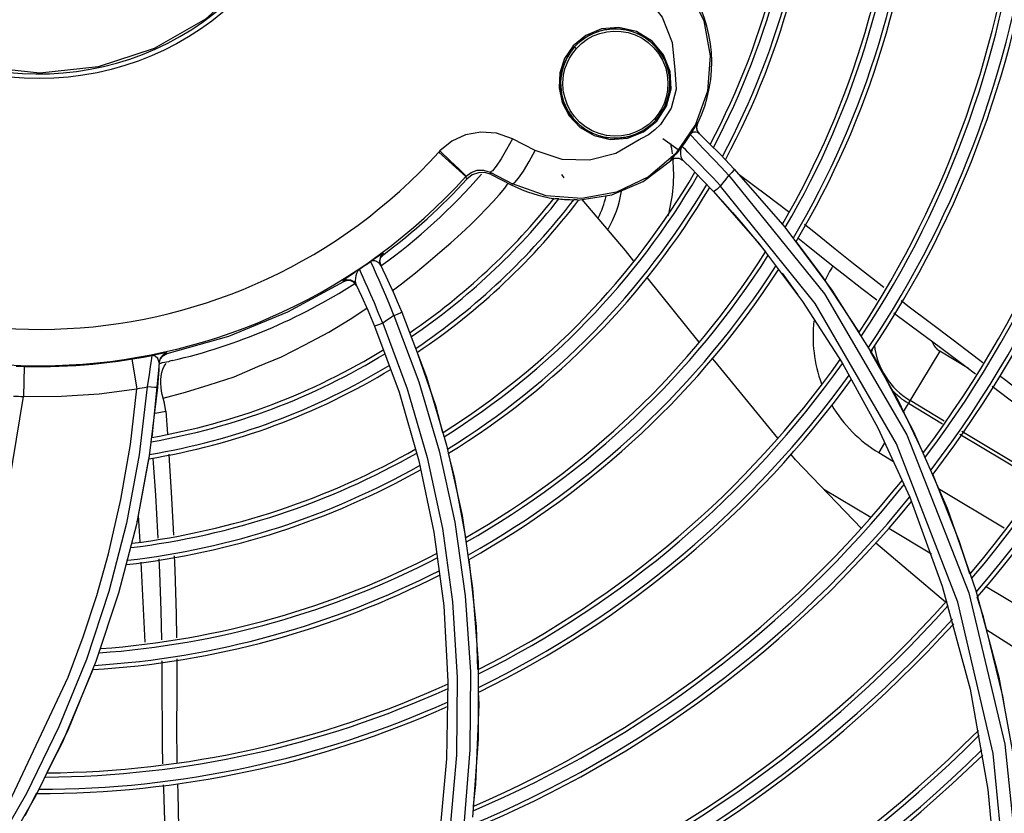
# Model space of a CAD drawing. Extents: x 40.7 to 137.4, y -250.8 to -221.5.
# Tile 18 of 256: x 56.5309 to 56.649, y -238.6121 to -238.5169. Entities that reach past the tile are written whole.
import ezdxf

# ---------------------------------------------------------------- set-up
doc = ezdxf.new("R2010")
doc.units = 0
doc.header["$MEASUREMENT"] = 0
doc.layers.get('0').update_dxf_attribs({"linetype": 'CONTINUOUS'})

msp = doc.modelspace()

# ---------------------------------------------------------------- linework, layer by layer
at = {"color": 155}
for p, q in [((56.60905045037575, -238.52752533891), (56.60778571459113, -238.5294791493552)), ((56.60688388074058, -238.5292923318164), (56.60720740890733, -238.5289578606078)), ((56.61198352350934, -238.5295027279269), (56.609575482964, -238.5330027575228)), ((56.61212245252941, -238.529795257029), (56.61223328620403, -238.5293523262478)), ((56.61220168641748, -238.5302461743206), (56.61212245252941, -238.529795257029)), ((56.6122342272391, -238.5293504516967), (56.6121815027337, -238.5293010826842)), ((56.59002221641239, -238.5312115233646), (56.58932821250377, -238.5325039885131)), ((56.59273358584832, -238.5325996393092), (56.59002221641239, -238.5312115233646)), ((56.60805353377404, -238.531190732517), (56.60987612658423, -238.5324807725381)), ((56.61151865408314, -238.5308940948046), (56.61240320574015, -238.5318371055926)), ((56.61245865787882, -238.5306265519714), (56.61220168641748, -238.5302461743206)), ((56.61240708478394, -238.5305769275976), (56.61353934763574, -238.5316797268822)), ((56.61240320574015, -238.5318371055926), (56.6129013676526, -238.5323623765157)), ((56.61353934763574, -238.5316797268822), (56.61496460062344, -238.5331106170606)), ((56.58442891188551, -238.5357475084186), (56.58119287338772, -238.5328154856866)), ((56.58932821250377, -238.5325039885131), (56.58867636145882, -238.5336137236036)), ((56.59201241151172, -238.5339374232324), (56.59273358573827, -238.5325996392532)), ((56.60947038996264, -238.5335708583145), (56.60898205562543, -238.5338485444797)), ((56.61002983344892, -238.5335702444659), (56.60947038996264, -238.5335708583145)), ((56.60997764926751, -238.5335252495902), (56.61047444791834, -238.5338035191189)), ((56.6105190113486, -238.5338470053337), (56.61002983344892, -238.5335702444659)), ((56.61194327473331, -238.533699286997), (56.61105590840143, -238.5327978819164)), ((56.61496460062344, -238.5331106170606), (56.61662219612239, -238.534837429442)), ((56.59132884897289, -238.5350867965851), (56.59201241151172, -238.5339374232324)), ((56.60898205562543, -238.5338485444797), (56.6089383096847, -238.5338057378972)), ((56.61504589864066, -238.5346203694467), (56.61595933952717, -238.5356003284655)), ((56.61581287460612, -238.5339856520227), (56.61555740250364, -238.5337226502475)), ((56.58442891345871, -238.5357475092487), (56.58447581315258, -238.5356971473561)), ((56.5845681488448, -238.536035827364), (56.58442891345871, -238.5357475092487)), ((56.58735423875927, -238.5352291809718), (56.59004402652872, -238.5366062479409)), ((56.58748246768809, -238.5355031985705), (56.58735423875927, -238.5352291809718)), ((56.58748246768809, -238.5355031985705), (56.58996241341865, -238.5367664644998)), ((56.59074835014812, -238.5359458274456), (56.59132884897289, -238.5350867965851)), ((56.59591469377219, -238.5354808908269), (56.59616772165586, -238.5358884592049)), ((56.61662213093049, -238.5348374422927), (56.62269170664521, -238.5418056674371)), ((56.58911362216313, -238.5371405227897), (56.58952824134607, -238.5365453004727)), ((56.58996241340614, -238.5367664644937), (56.59004402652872, -238.5366062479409)), ((56.61273808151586, -238.5360735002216), (56.61412359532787, -238.5375269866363)), ((56.62632235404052, -238.5509642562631), (56.61496762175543, -238.5368874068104)), ((56.61412359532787, -238.5375269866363), (56.61964231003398, -238.5438591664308)), ((56.62269170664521, -238.5418056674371), (56.6283196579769, -238.5493631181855)), ((56.61909436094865, -238.5431882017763), (56.62036736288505, -238.5447688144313)), ((56.62423679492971, -238.5431071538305), (56.62523221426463, -238.5438860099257)), ((56.62523221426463, -238.5438860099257), (56.62829655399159, -238.54632379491)), ((56.57402936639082, -238.5452543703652), (56.57343021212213, -238.54564939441)), ((56.57426202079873, -238.5454550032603), (56.57458625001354, -238.5450713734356)), ((56.57458625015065, -238.5450713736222), (56.57452991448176, -238.5449554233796)), ((56.57414241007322, -238.5459413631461), (56.57426202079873, -238.5454550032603)), ((56.57425180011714, -238.5464320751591), (56.57414241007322, -238.5459413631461)), ((56.57419579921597, -238.5463162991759), (56.57449414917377, -238.5469371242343)), ((56.57345550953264, -238.5468956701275), (56.57369067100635, -238.54743180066)), ((56.62234560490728, -238.5473236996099), (56.62421477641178, -238.5498824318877)), ((56.63157615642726, -238.5543932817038), (56.62717896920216, -238.5477309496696)), ((56.56975894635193, -238.5483481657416), (56.56970929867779, -238.5482437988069)), ((56.57019238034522, -238.5481933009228), (56.56975894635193, -238.5483481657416)), ((56.57064852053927, -238.5482288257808), (56.57019238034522, -238.5481933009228)), ((56.57105075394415, -238.548447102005), (56.57064852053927, -238.5482288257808)), ((56.57133060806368, -238.5488130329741), (56.57105075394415, -238.548447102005)), ((56.61241358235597, -238.5555846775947), (56.60617156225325, -238.547851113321)), ((56.63606939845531, -238.5678123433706), (56.62632235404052, -238.5509642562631)), ((56.57675867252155, -238.5519981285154), (56.57970398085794, -238.5598166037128)), ((56.57349463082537, -238.5536866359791), (56.5764351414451, -238.5615920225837)), ((56.54762070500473, -238.557044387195), (56.54677565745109, -238.5571917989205)), ((56.54813169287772, -238.5572327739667), (56.54860367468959, -238.5570115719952)), ((56.54860402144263, -238.5570115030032), (56.54860937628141, -238.5569026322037)), ((56.6412601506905, -238.5566811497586), (56.63688600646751, -238.5639609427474)), ((56.64470416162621, -238.5587505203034), (56.64126014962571, -238.5566811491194)), ((56.54440120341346, -238.5576220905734), (56.54498292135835, -238.5611855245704)), ((56.54766102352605, -238.5580232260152), (56.54750744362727, -238.5575778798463)), ((56.54766105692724, -238.5580232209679), (56.54760224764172, -238.5589760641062)), ((56.5476610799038, -238.558023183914), (56.54762816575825, -238.5585735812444)), ((56.54765480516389, -238.5581319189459), (56.547795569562, -238.5576295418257)), ((56.547795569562, -238.5576295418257), (56.54813169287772, -238.5572327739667)), ((56.54827430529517, -238.5584624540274), (56.54849563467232, -238.5581592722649)), ((56.62954676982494, -238.5580658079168), (56.63383721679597, -238.5658875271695)), ((56.53147783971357, -238.5585022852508), (56.53138648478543, -238.5621117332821)), ((56.54760224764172, -238.5589760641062), (56.54677056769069, -238.5670182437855)), ((56.54762816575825, -238.5585735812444), (56.54760760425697, -238.5588928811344)), ((56.54790212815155, -238.5596645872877), (56.54798177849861, -238.5592295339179)), ((56.54786070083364, -238.5605727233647), (56.54786294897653, -238.56011644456)), ((56.54786294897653, -238.56011644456), (56.54790212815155, -238.5596645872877)), ((56.57970398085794, -238.5598166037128), (56.58212102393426, -238.5679640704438)), ((56.54623239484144, -238.5609692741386), (56.54527871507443, -238.5691127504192)), ((56.5474458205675, -238.5610558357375), (56.54647707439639, -238.5692427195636)), ((56.5764351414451, -238.5615920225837), (56.57881725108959, -238.569835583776)), ((56.64753446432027, -238.5608947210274), (56.65637393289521, -238.5676212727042)), ((56.63750606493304, -238.5629289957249), (56.64159296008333, -238.5653846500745)), ((56.64180349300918, -238.5650643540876), (56.63770331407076, -238.5626007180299)), ((56.54844942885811, -238.5638752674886), (56.54865275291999, -238.5665744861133)), ((56.63383721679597, -238.5658875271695), (56.6376523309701, -238.5741966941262)), ((56.63808759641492, -238.5662288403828), (56.64213764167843, -238.5755224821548)), ((56.64367623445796, -238.5666364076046), (56.65312060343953, -238.5723111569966)), ((56.65334970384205, -238.5720020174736), (56.64389011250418, -238.5663181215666)), ((56.63464480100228, -238.5676909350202), (56.63394922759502, -238.5688485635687)), ((56.6434291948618, -238.5867813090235), (56.63606939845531, -238.5678123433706)), ((56.58212102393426, -238.5679640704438), (56.58397654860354, -238.5763987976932)), ((56.63394937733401, -238.5688486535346), (56.63569773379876, -238.5698991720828)), ((56.54527871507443, -238.5691127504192), (56.54375226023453, -238.5773067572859)), ((56.54647707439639, -238.5692427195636), (56.54493168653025, -238.5774819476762)), ((56.54692166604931, -238.56954945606), (56.54696098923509, -238.5701028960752)), ((56.57881725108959, -238.569835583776), (56.5806081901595, -238.5783827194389)), ((56.62396203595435, -238.5697227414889), (56.62342297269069, -238.5690643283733)), ((56.63187784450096, -238.5779297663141), (56.62396203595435, -238.5697227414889)), ((56.63299726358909, -238.5766405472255), (56.62737748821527, -238.5732638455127)), ((56.64110222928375, -238.5731465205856), (56.64898941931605, -238.5778856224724)), ((56.6376523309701, -238.5741966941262), (56.64156472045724, -238.584847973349)), ((56.64213764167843, -238.5755224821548), (56.6455667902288, -238.5853749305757)), ((56.54516357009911, -238.5763444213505), (56.54533130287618, -238.5795385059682)), ((56.54375226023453, -238.5773067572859), (56.54164432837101, -238.5855055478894)), ((56.54493168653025, -238.5774819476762), (56.54280356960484, -238.5857171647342)), ((56.6402619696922, -238.5810056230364), (56.63514769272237, -238.5779326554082)), ((56.64193601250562, -238.5867973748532), (56.63359615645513, -238.5796882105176)), ((56.54545884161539, -238.5819671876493), (56.54596444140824, -238.5915951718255)), ((56.54164432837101, -238.5855055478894), (56.53894800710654, -238.5936644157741)), ((56.64156472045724, -238.584847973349), (56.64489665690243, -238.5972303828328)), ((56.6455667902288, -238.5853749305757), (56.64832285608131, -238.5957697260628)), ((56.65400078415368, -238.589260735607), (56.64674395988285, -238.5849003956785)), ((56.54280356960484, -238.5857171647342), (56.54008457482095, -238.5939117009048)), ((56.5397196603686, -238.5948746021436), (56.53602832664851, -238.6036488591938)), ((56.54008457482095, -238.5939117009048), (56.5367654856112, -238.6020344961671)), ((56.58589551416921, -238.5940350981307), (56.58590450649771, -238.6031969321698)), ((56.64832285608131, -238.5957697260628), (56.65035087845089, -238.606682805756)), ((56.58229604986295, -238.5962944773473), (56.58213285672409, -238.6055686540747)), ((56.64489665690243, -238.5972303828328), (56.64701327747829, -238.6092488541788)), ((56.64897530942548, -238.5989604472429), (56.64881612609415, -238.5980411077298)), ((56.58590450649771, -238.6031969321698), (56.58524116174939, -238.6125584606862)), ((56.53602832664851, -238.6036488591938), (56.53420767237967, -238.607213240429)), ((56.58213285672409, -238.6055686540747), (56.58126221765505, -238.615029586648)), ((56.53175397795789, -238.6097381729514), (56.52723367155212, -238.6176054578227)), ((56.53294354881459, -238.6096880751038), (56.53155333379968, -238.6124097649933)), ((56.64701327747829, -238.6092488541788), (56.64808136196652, -238.620499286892))]:
    msp.add_line(p, q, dxfattribs=at)
at = {"color": 7, "linetype": 'Continuous'}
msp.add_line((56.58133477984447, -238.5326633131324), (56.58119289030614, -238.5328155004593), dxfattribs=at)
at = {"color": 6, "linetype": 'Continuous'}
msp.add_lwpolyline([(56.55850959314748, -238.5121027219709), (56.55322345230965, -238.5168547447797), (56.54707570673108, -238.5203968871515), (56.54033530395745, -238.5225818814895), (56.53334213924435, -238.5233201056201), (56.52630032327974, -238.5225919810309), (56.51953943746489, -238.5204090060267), (56.51338423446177, -238.5168691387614), (56.50810697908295, -238.5121341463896), (56.5039310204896, -238.5064110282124), (56.50103410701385, -238.4999467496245), (56.49954243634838, -238.4930287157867), (56.49951546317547, -238.4859714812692), (56.50096937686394, -238.4789948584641), (56.50385425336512, -238.4724640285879), (56.50804042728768, -238.4666816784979)], dxfattribs=at)
at = {"color": 155}
for points in [[(56.60484212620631, -238.5075557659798), (56.6083685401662, -238.5099746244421), (56.61113976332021, -238.513219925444), (56.61297294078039, -238.517070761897), (56.61374410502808, -238.5212568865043), (56.61340617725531, -238.5254956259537), (56.61198352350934, -238.5295027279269)], [(56.60318255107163, -238.5120870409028), (56.60591769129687, -238.5140201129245), (56.60795907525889, -238.5166181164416), (56.60917031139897, -238.5196631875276), (56.60947548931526, -238.5229273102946)], [(56.60734248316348, -238.5290794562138), (56.6085003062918, -238.5272878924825), (56.60903899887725, -238.5252377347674), (56.60891449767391, -238.5231223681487), (56.60813612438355, -238.5211446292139), (56.60676244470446, -238.5194916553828), (56.60490605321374, -238.5183417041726), (56.60278824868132, -238.5178461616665), (56.60069935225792, -238.5180312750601), (56.59883399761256, -238.518809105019), (56.59732321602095, -238.5200599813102)], [(56.60707144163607, -238.5200512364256), (56.60673506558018, -238.519724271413), (56.60637601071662, -238.5194221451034), (56.60599613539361, -238.5191464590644), (56.60559741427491, -238.5188986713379), (56.60518193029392, -238.5186800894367), (56.60475185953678, -238.5184918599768), (56.60430945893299, -238.5183349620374), (56.60385705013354, -238.5182102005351), (56.60339700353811, -238.5181182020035), (56.60293172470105, -238.5180594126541), (56.60246364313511, -238.5180340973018), (56.60199519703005, -238.5180423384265), (56.60152880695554, -238.5180840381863), (56.60106687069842, -238.5181589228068), (56.60061175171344, -238.5182665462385), (56.60016577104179, -238.5184062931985), (56.59973118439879, -238.5185773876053), (56.59931017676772, -238.5187788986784), (56.59890484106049, -238.5190097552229), (56.5985171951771, -238.5192687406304), (56.59814916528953, -238.5195545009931), (56.59780255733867, -238.5198655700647), (56.59747911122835, -238.520200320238)], [(56.59768621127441, -238.5203760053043), (56.59829690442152, -238.5197831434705), (56.59897853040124, -238.5192801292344), (56.59972087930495, -238.5188733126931), (56.60050980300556, -238.518570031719), (56.60133345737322, -238.5183748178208), (56.60218041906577, -238.5182915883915), (56.60304389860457, -238.518324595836), (56.60390910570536, -238.5184789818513), (56.60475251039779, -238.5187555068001), (56.60556365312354, -238.5191565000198), (56.60631429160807, -238.5196737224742), (56.60698252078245, -238.5202938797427), (56.60755087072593, -238.5209989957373), (56.60801070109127, -238.5217750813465), (56.60835724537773, -238.522615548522), (56.60858359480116, -238.523521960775), (56.60867351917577, -238.524456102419), (56.60862299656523, -238.5254002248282), (56.60845934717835, -238.5262268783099), (56.60821327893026, -238.526959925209), (56.60791085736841, -238.5276001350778), (56.60750416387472, -238.5282509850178), (56.60705532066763, -238.5288101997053)], [(56.59732321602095, -238.5200599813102), (56.59628174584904, -238.5215989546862), (56.59571118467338, -238.5233043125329), (56.59561132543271, -238.5250933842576), (56.59599044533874, -238.5268568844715), (56.59682170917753, -238.5284539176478), (56.598124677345, -238.5298376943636), (56.59981237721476, -238.5308231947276), (56.6017583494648, -238.5312872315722), (56.6037981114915, -238.5311501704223), (56.60573511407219, -238.5303892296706), (56.60734248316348, -238.5290794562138)], [(56.59747911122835, -238.520200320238), (56.59718040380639, -238.520557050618), (56.5969078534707, -238.5209340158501), (56.59666280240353, -238.5213293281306), (56.59644645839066, -238.5217410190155), (56.59625988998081, -238.5221670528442), (56.59610403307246, -238.5226053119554), (56.59597968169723, -238.5230536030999), (56.59588746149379, -238.5235097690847), (56.59582787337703, -238.5239715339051), (56.59580126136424, -238.5244365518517), (56.5958078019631, -238.5249025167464), (56.59584751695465, -238.5253671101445), (56.59592026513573, -238.5258279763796), (56.59602573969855, -238.5262827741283), (56.59616346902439, -238.5267291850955), (56.59633281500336, -238.5271649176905), (56.59653296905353, -238.527587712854), (56.59676296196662, -238.5279953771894), (56.597021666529, -238.5283857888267), (56.59730779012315, -238.5287568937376), (56.5976198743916, -238.529106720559), (56.59795631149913, -238.5294334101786), (56.59831535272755, -238.5297352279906), (56.59869512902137, -238.5300105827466), (56.59909365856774, -238.5302580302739), (56.59950884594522, -238.5304762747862), (56.59993850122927, -238.530664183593), (56.60038038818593, -238.5308208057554), (56.60083222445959, -238.5309453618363), (56.60129169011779, -238.5310372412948)], [(56.60705532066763, -238.5288101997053), (56.60639965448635, -238.529440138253), (56.60566246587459, -238.529967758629), (56.6048566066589, -238.530384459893), (56.60400074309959, -238.5306807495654), (56.6031164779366, -238.5308507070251), (56.60221055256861, -238.5308927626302), (56.60130213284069, -238.5308033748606), (56.6004136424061, -238.5305828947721), (56.59956842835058, -238.5302370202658), (56.59878562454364, -238.5297750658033), (56.59806951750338, -238.5291980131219), (56.59746041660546, -238.5285421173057), (56.59696089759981, -238.5278242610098), (56.59656760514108, -238.5270490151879), (56.59628609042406, -238.5262320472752), (56.59611573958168, -238.5253586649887), (56.59606991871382, -238.524479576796), (56.59614832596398, -238.5235940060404), (56.59632243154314, -238.5228219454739), (56.59656673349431, -238.5221365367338), (56.59685625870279, -238.5215412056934), (56.59724791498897, -238.5209211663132), (56.59768621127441, -238.5203760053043)], [(56.59768627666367, -238.520376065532), (56.59763545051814, -238.5203304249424), (56.59758430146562, -238.5202853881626), (56.59754120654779, -238.5202483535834), (56.59750894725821, -238.5202215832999), (56.59748782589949, -238.5202052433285), (56.59747913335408, -238.5202003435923)], [(56.60720740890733, -238.5289578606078), (56.60750634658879, -238.5286012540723), (56.60777913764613, -238.5282243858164), (56.60802444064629, -238.5278291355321), (56.60824102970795, -238.5274174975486), (56.60842782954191, -238.5269915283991), (56.60858393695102, -238.5265532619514), (56.60870851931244, -238.5261049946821), (56.60880093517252, -238.5256490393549), (56.60886073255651, -238.5251876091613), (56.60888759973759, -238.5247228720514), (56.60888134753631, -238.524257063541), (56.60884192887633, -238.5237924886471), (56.60876946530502, -238.5233315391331), (56.60866425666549, -238.5228766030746), (56.60852677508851, -238.5224300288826), (56.60835766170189, -238.521994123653), (56.60815771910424, -238.5215711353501), (56.60792791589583, -238.5211632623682), (56.6076693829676, -238.5207726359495), (56.60738341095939, -238.5204013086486), (56.60707144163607, -238.5200512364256)], [(56.60947548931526, -238.5229273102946), (56.6096338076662, -238.525261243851), (56.60905045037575, -238.52752533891)], [(56.60705524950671, -238.5288101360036), (56.60710453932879, -238.5288553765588), (56.60714864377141, -238.5288968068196), (56.60718223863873, -238.528929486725), (56.6072016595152, -238.5289497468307), (56.60720732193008, -238.5289577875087)], [(56.60129169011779, -238.5310372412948), (56.60175642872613, -238.531096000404), (56.60222403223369, -238.531121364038), (56.60269207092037, -238.531113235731), (56.60315812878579, -238.5310716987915), (56.60361980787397, -238.5309970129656), (56.60407474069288, -238.5308896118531), (56.60452060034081, -238.5307501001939), (56.6049551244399, -238.530579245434), (56.60537611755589, -238.530377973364), (56.60578146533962, -238.5301473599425), (56.60616913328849, -238.5298886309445), (56.6065372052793, -238.5296031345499), (56.60688388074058, -238.5292923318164)], [(56.60778571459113, -238.5294791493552), (56.60709761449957, -238.5301464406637), (56.6063307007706, -238.5307170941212), (56.60548673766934, -238.531188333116)], [(56.61189699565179, -238.5297770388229), (56.6116523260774, -238.5301924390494), (56.61133279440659, -238.5307006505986)], [(56.61218150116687, -238.5293010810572), (56.61214897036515, -238.5293415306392), (56.61205937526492, -238.529493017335), (56.61189699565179, -238.5297770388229)], [(56.6121815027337, -238.5293010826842), (56.61207007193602, -238.529746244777), (56.61214969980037, -238.5301968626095), (56.61240688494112, -238.5305767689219)], [(56.59002221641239, -238.5312115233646), (56.58811728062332, -238.5305451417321), (56.58622899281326, -238.5304098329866), (56.58440763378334, -238.5307472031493), (56.58275012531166, -238.5315137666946), (56.58133477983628, -238.532663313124)], [(56.60548673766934, -238.531188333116), (56.60539230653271, -238.531232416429), (56.60529748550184, -238.5312750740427), (56.60520227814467, -238.5313163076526)], [(56.61133279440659, -238.5307006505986), (56.6110232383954, -238.5311803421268), (56.61069706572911, -238.5316489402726), (56.61035467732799, -238.5321058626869)], [(56.61133271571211, -238.5307006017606), (56.61138624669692, -238.5307548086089), (56.61151865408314, -238.5308940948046)], [(56.61199354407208, -238.5304122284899), (56.61173928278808, -238.5304335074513), (56.61150831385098, -238.5305290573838), (56.61133279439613, -238.5307006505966)], [(56.61240691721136, -238.530576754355), (56.61222627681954, -238.5304615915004), (56.61199354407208, -238.5304122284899)], [(56.61374394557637, -238.5318829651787), (56.61294126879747, -238.5310934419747), (56.61256628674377, -238.530731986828)], [(56.60520227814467, -238.5313163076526), (56.60241737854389, -238.5329741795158), (56.59928072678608, -238.5337910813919), (56.59597779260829, -238.5336883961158), (56.59273358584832, -238.5325996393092)], [(56.61035467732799, -238.5321058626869), (56.61011220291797, -238.5324249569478), (56.60987481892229, -238.5327216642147), (56.60961164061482, -238.5330353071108)], [(56.61026749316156, -238.5333565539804), (56.61021513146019, -238.533039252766), (56.61019429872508, -238.5326973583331), (56.61023309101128, -238.532375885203), (56.61035467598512, -238.5321058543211)], [(56.61105590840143, -238.5327978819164), (56.61076222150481, -238.5325025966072), (56.61054952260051, -238.53229131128), (56.61041165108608, -238.5321575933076), (56.61035462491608, -238.532105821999)], [(56.6129013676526, -238.5323623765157), (56.61422964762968, -238.5337565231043), (56.61504589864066, -238.5346203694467)], [(56.58447585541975, -238.5356971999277), (56.58422612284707, -238.5354498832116), (56.58357609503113, -238.5348198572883), (56.58257213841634, -238.5338521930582), (56.58133477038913, -238.5326633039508)], [(56.609575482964, -238.5330027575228), (56.60633505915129, -238.535768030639), (56.60249554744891, -238.5375971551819), (56.59831528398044, -238.5383707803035), (56.59406955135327, -238.5380356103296), (56.59004402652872, -238.5366062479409)], [(56.6089383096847, -238.5338057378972), (56.60941072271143, -238.5335323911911), (56.60997764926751, -238.5335252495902)], [(56.60961164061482, -238.5330353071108), (56.60926073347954, -238.5334338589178), (56.60900940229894, -238.5337134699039), (56.60893854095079, -238.5338055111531)], [(56.61047444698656, -238.5338035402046), (56.61035035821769, -238.5336170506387), (56.61026749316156, -238.5333565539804)], [(56.58867636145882, -238.5336137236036), (56.58809097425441, -238.5345007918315), (56.58763107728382, -238.5350667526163), (56.58735424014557, -238.5352291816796)], [(56.59786136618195, -238.5385566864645), (56.60192561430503, -238.5379406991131), (56.60571100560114, -238.536338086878), (56.60897885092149, -238.5338516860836)], [(56.61047446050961, -238.5338035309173), (56.61151286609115, -238.5348292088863), (56.61273808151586, -238.5360735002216)], [(56.61497191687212, -238.5368701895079), (56.61407064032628, -238.5359070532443), (56.61326343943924, -238.5350596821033), (56.61255233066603, -238.5343235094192), (56.61194327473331, -238.533699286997)], [(56.58447581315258, -238.5356971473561), (56.58508034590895, -238.5352386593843), (56.58580485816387, -238.5349890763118), (56.58656600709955, -238.5349770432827), (56.58735424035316, -238.5352291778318)], [(56.58748246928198, -238.5355031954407), (56.58672590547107, -238.5352625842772), (56.58593507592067, -238.5352768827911), (56.58519041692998, -238.5355432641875), (56.5845681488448, -238.536035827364)], [(56.59004402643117, -238.5366062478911), (56.59031382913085, -238.5364604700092), (56.59074835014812, -238.5359458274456)], [(56.61496762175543, -238.5368874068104), (56.61530611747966, -238.5364722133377), (56.61563536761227, -238.5360488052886), (56.61595524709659, -238.5356173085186)], [(56.61595524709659, -238.5356173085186), (56.62744530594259, -238.5497992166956), (56.63730141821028, -238.5667015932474), (56.64474991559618, -238.5856597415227), (56.64907638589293, -238.6037951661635), (56.65115680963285, -238.6239005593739)], [(56.61662219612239, -238.534837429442), (56.61656185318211, -238.5349617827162), (56.61631749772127, -238.5352437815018), (56.61595961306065, -238.535600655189)], [(56.61722528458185, -238.5354869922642), (56.62049569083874, -238.5379354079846), (56.62311269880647, -238.539948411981)], [(56.57558299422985, -238.5494482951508), (56.57671074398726, -238.5486191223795), (56.57841334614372, -238.5472903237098), (56.5799342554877, -238.5460087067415), (56.58132799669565, -238.5448129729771), (56.58263989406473, -238.543678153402), (56.5838649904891, -238.5425745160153), (56.58497766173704, -238.5415170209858), (56.58598553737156, -238.5405182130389), (56.58689851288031, -238.5395826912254), (56.58772600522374, -238.5387152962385), (56.58847414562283, -238.5379045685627), (56.58911362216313, -238.5371405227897)], [(56.6149724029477, -238.5368707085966), (56.61455344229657, -238.5372437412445), (56.61425514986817, -238.5374719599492), (56.61412355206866, -238.5375270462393)], [(56.59559681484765, -238.5384141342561), (56.59537972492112, -238.5384031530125), (56.59521056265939, -238.5383956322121), (56.59508706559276, -238.5383927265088)], [(56.59786136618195, -238.5385566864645), (56.59774706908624, -238.538544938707), (56.59758381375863, -238.5385325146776), (56.59737081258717, -238.5385179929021)], [(56.60458999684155, -238.5458916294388), (56.6035653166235, -238.5446220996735), (56.5983633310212, -238.5384806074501)], [(56.61521433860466, -238.5387075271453), (56.61640576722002, -238.5400352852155), (56.61769064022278, -238.5415141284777), (56.61909436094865, -238.5431882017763)], [(56.62504319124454, -238.5414651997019), (56.62635255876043, -238.5425024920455), (56.62871810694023, -238.5444050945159), (56.63091118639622, -238.546164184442), (56.63305979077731, -238.5478615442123), (56.63454586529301, -238.5490093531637)], [(56.61964231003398, -238.5438591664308), (56.6248039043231, -238.5507189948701), (56.62954676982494, -238.5580658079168)], [(56.6271790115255, -238.5477309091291), (56.62529791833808, -238.5451558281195), (56.62403446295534, -238.5435124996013)], [(56.57452991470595, -238.5449554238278), (56.57449032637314, -238.5449667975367), (56.57440296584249, -238.5450158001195), (56.57428892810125, -238.5450863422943), (56.57416168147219, -238.5451679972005), (56.57402936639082, -238.5452543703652)], [(56.57452991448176, -238.5449554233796), (56.57420548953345, -238.5453393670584), (56.57408603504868, -238.5458258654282), (56.57419579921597, -238.5463162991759)], [(56.57301557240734, -238.5459185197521), (56.57305383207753, -238.5460001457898), (56.57314235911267, -238.5461928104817), (56.57327565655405, -238.5464891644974), (56.57345550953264, -238.5468956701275)], [(56.57343021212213, -238.54564939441), (56.57307804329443, -238.5458796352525), (56.57301590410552, -238.5459191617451)], [(56.57353372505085, -238.5458605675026), (56.57344930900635, -238.5458443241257), (56.57337479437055, -238.545836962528), (56.57330895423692, -238.5458365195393), (56.57325063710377, -238.5458412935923), (56.57319890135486, -238.545849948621), (56.57315276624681, -238.5458615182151), (56.57311140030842, -238.5458752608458), (56.57307389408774, -238.5458906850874), (56.57304089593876, -238.5459063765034), (56.5730159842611, -238.545919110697)], [(56.57419612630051, -238.5463161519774), (56.57409471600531, -238.5461706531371), (56.57397389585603, -238.5460647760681), (56.57385135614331, -238.5459863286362), (56.57373532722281, -238.5459288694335), (56.57362897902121, -238.5458879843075), (56.57353372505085, -238.5458605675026)], [(56.62829655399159, -238.54632379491), (56.62986644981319, -238.5475706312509), (56.63192241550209, -238.5491788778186), (56.63370440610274, -238.5505406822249)], [(56.5716757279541, -238.5468382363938), (56.57148104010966, -238.5469791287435), (56.57125448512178, -238.5471404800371), (56.57100119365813, -238.547318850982), (56.57072075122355, -238.5475143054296), (56.57012840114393, -238.5479249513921)], [(56.57122244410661, -238.5482290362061), (56.57125066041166, -238.5479119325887), (56.57130325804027, -238.5475934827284), (56.57137449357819, -238.5473145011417), (56.57146614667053, -238.5470980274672), (56.5715712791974, -238.5469422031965), (56.57167515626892, -238.5468377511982)], [(56.57267254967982, -238.5490722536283), (56.57237135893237, -238.5483860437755), (56.57213060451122, -238.5478407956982), (56.57194366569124, -238.5474221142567), (56.5718051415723, -238.5471165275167), (56.57171394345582, -238.5469198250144), (56.57167516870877, -238.5468377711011)], [(56.57369067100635, -238.54743180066), (56.57399212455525, -238.5481219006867), (56.57436193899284, -238.5489715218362), (56.57479368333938, -238.5499733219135), (56.57528022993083, -238.5511222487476), (56.57581723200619, -238.5524221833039)], [(56.57448842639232, -238.5469252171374), (56.57484784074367, -238.5476856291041), (56.57525524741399, -238.5485655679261), (56.57571330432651, -238.5495791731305), (56.57621727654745, -238.5507261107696), (56.57675873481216, -238.5519981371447)], [(56.56976437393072, -238.5483448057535), (56.56304102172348, -238.5520101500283), (56.55596054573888, -238.5549097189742), (56.54860367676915, -238.5570115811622)], [(56.57012840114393, -238.5479249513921), (56.56989273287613, -238.5480919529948), (56.56975002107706, -238.548200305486), (56.56970661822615, -238.548245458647)], [(56.56970929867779, -238.5482437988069), (56.57014265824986, -238.548088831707), (56.57059857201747, -238.5481240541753), (56.5710006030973, -238.5483417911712), (56.57128037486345, -238.5487069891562)], [(56.57128031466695, -238.5487069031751), (56.57122825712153, -238.548504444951), (56.57122244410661, -238.5482290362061)], [(56.57128033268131, -238.5487068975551), (56.57192901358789, -238.5500986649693), (56.57267842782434, -238.5517725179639), (56.57349463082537, -238.5536866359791)], [(56.57446824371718, -238.5533123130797), (56.5739420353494, -238.5520323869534), (56.57346384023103, -238.5508995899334), (56.57303811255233, -238.5499106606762), (56.57267254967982, -238.5490722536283)], [(56.6283196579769, -238.5493631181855), (56.63346607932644, -238.557506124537), (56.63808759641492, -238.5662288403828)], [(56.63661162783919, -238.5505880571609), (56.63760823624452, -238.5513452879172), (56.64012427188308, -238.553244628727), (56.64287021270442, -238.5553232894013), (56.64588299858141, -238.5576285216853), (56.64641904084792, -238.5580424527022)], [(56.54815121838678, -238.5623177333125), (56.55081394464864, -238.5615810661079), (56.55367991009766, -238.5607065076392), (56.55665480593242, -238.5597422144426), (56.55950384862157, -238.5585290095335), (56.56232441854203, -238.557365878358), (56.56514953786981, -238.555920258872), (56.56800011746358, -238.5544152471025), (56.5705709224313, -238.5528420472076), (56.57257444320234, -238.5515402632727)], [(56.57581585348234, -238.5524219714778), (56.57536817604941, -238.5527218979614), (56.57491851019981, -238.5530185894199), (56.57446637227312, -238.5533114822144)], [(56.57581585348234, -238.5524219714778), (56.57880980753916, -238.5603653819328), (56.58124892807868, -238.5686263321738), (56.58310997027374, -238.5771909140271), (56.58436358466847, -238.5860411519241), (56.58497813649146, -238.5951519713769), (56.5849220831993, -238.6044929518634)], [(56.57675873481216, -238.5519981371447), (56.57663236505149, -238.5520661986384), (56.57628537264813, -238.552222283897), (56.57581720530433, -238.5524221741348)], [(56.63573883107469, -238.5520691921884), (56.63616526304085, -238.552388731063), (56.64135480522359, -238.5562378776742)], [(56.57446823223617, -238.5533122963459), (56.57397321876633, -238.5535137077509), (56.57362305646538, -238.5536480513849), (56.57349457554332, -238.5536866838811)], [(56.57446637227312, -238.5533114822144), (56.57741628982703, -238.5612111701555), (56.57981244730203, -238.5694262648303), (56.58163067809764, -238.5779456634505), (56.58284064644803, -238.5867530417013), (56.58340901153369, -238.5958224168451), (56.58330358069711, -238.6051201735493), (56.58249338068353, -238.6146197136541)], [(56.54677639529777, -238.5571916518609), (56.54669615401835, -238.5578297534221), (56.54663662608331, -238.5582874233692), (56.54655957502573, -238.5588507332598), (56.54646503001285, -238.5595014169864), (56.54635483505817, -238.5602166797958), (56.54623228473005, -238.5609703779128)], [(56.54750744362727, -238.5575778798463), (56.54718628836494, -238.557285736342), (56.54677636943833, -238.5571916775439)], [(56.54860937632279, -238.5569026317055), (56.54855279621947, -238.5568972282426), (56.54835947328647, -238.5569206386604), (56.54803351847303, -238.5569730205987), (56.54762070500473, -238.557044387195)], [(56.54860937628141, -238.5569026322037), (56.54813715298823, -238.557124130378), (56.54780127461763, -238.5575210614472), (56.5476610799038, -238.558023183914)], [(56.57859262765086, -238.5568238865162), (56.58078705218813, -238.5632060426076), (56.58163967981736, -238.5664500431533)], [(56.63926505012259, -238.5688732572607), (56.63629087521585, -238.5626433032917), (56.6329548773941, -238.5567397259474)], [(56.64135480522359, -238.5562378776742), (56.64437863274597, -238.5585039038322), (56.64553826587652, -238.559382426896)], [(56.54877524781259, -238.5579404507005), (56.54853000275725, -238.5579793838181), (56.54828569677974, -238.5580236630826), (56.54804242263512, -238.5580732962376)], [(56.54922895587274, -238.5578072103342), (56.54907577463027, -238.5578459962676), (56.54892460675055, -238.5578903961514), (56.54877524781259, -238.5579404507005)], [(56.62183672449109, -238.5671268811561), (56.61428003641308, -238.5578971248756), (56.61399229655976, -238.557540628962)], [(56.54760582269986, -238.5589218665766), (56.5475349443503, -238.5599310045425), (56.54744581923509, -238.561055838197)], [(56.54798177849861, -238.5592295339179), (56.54810468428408, -238.5588246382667), (56.54827430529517, -238.5584624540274)], [(56.54814857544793, -238.5623187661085), (56.54803537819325, -238.5618905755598), (56.54794984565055, -238.5614600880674), (56.54789101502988, -238.5610218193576), (56.54786070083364, -238.5605727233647)], [(56.6484152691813, -238.5595839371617), (56.64916049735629, -238.5601594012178), (56.6527091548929, -238.5629097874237)], [(56.53139434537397, -238.562112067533), (56.53594047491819, -238.5620885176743), (56.54047643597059, -238.5617791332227), (56.54498395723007, -238.5611851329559)], [(56.54157739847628, -238.5809941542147), (56.54307438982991, -238.5744796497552), (56.5442124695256, -238.5678683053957), (56.54498403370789, -238.5611837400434)], [(56.54744581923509, -238.561055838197), (56.54735262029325, -238.5610542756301), (56.54709008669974, -238.5610375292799), (56.54669778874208, -238.5610081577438), (56.54623228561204, -238.5609703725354)], [(56.52067967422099, -238.5989654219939), (56.52566373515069, -238.5871803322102), (56.52926767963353, -238.5750456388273), (56.53139435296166, -238.5621119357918)], [(56.54844927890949, -238.5638751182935), (56.54839915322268, -238.5634294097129), (56.54830389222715, -238.5629090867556), (56.54815121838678, -238.5623177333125)], [(56.54708405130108, -238.5641131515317), (56.54717260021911, -238.5640988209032), (56.54781006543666, -238.563990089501), (56.54844942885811, -238.5638752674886)], [(56.5822963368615, -238.5689484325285), (56.58303217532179, -238.5717480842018), (56.58438101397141, -238.5790426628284)], [(56.5463709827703, -238.5695752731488), (56.54508596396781, -238.576779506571), (56.54500144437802, -238.5771100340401)], [(56.54696098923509, -238.5701028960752), (56.54721223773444, -238.5739330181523), (56.5474692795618, -238.5784184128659), (56.54750298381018, -238.5791232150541)], [(56.54882646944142, -238.569030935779), (56.54887935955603, -238.5697788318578), (56.54911545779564, -238.5736009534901), (56.5493391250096, -238.5779758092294), (56.54937169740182, -238.5787658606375)], [(56.64485661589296, -238.5833833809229), (56.64360193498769, -238.5794388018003), (56.64043680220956, -238.571435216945)], [(56.58397654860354, -238.5763987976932), (56.58524348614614, -238.5850950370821), (56.58589551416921, -238.5940350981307)], [(56.5806081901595, -238.5783827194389), (56.58177742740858, -238.5872037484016), (56.58229604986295, -238.5962944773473)], [(56.53675287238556, -238.5957936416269), (56.53856669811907, -238.590933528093), (56.54017573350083, -238.5859968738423), (56.54157739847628, -238.5809941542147)], [(56.54762026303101, -238.5815756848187), (56.54769982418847, -238.5832394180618), (56.5478700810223, -238.5878151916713), (56.54795354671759, -238.5913151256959)], [(56.54947370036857, -238.5812399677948), (56.54954333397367, -238.5829289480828), (56.54970520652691, -238.5882341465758), (56.5497446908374, -238.591062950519)], [(56.58478238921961, -238.5816502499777), (56.58565973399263, -238.5896944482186), (56.58583707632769, -238.5948428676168)], [(56.64881612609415, -238.5980411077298), (56.64649095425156, -238.5885215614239), (56.64574114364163, -238.5861642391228)], [(56.64876869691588, -238.6471444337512), (56.64960376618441, -238.6250774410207), (56.64765071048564, -238.6049134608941), (56.6434291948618, -238.5867813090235)], [(56.65329446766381, -238.5940416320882), (56.65263410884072, -238.5937672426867), (56.64688798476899, -238.5901470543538)], [(56.53894800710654, -238.5936644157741), (56.53565474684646, -238.6017510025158), (56.53175397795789, -238.6097381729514)], [(56.54798350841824, -238.5937986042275), (56.54799716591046, -238.5952755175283), (56.54800024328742, -238.5983917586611), (56.54800585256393, -238.6011911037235), (56.54803033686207, -238.6037994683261), (56.5480792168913, -238.6061647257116)], [(56.54977599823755, -238.5935647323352), (56.54976727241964, -238.5977959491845), (56.54975765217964, -238.6018549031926), (56.54979605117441, -238.6057807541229), (56.54980163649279, -238.6060287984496)], [(56.52037869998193, -238.6252822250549), (56.52970478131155, -238.6107147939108), (56.53675287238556, -238.5957936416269)], [(56.58593083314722, -238.5975647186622), (56.58598211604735, -238.5990535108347), (56.58560134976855, -238.6086379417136), (56.58530622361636, -238.6112219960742)], [(56.5367654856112, -238.6020344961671), (56.53283531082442, -238.6100582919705), (56.5282828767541, -238.6179540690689)], [(56.5849220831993, -238.6044929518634), (56.58416427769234, -238.6140368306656), (56.58267188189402, -238.6237596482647)], [(56.5481531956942, -238.6086884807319), (56.54816608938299, -238.6091163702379), (56.54839240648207, -238.6155739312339)], [(56.54985890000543, -238.6085718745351), (56.54988404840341, -238.6096887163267), (56.54999188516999, -238.6137470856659), (56.55009478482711, -238.6181723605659), (56.5501366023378, -238.6206352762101)]]:
    msp.add_lwpolyline(points, dxfattribs=at)
at = {"color": 6, "linetype": 'Continuous'}
msp.add_circle((56.53326218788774, -238.489387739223), 0.03459502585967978, dxfattribs=at)
at = {"color": 155}
msp.add_circle((56.60233822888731, -238.524574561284), 0.006563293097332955, dxfattribs=at)
at = {"color": 6, "linetype": 'Continuous'}
msp.add_arc((56.53326218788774, -238.489387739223), 0.03404333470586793, 318.0174060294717, 316.9928736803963, dxfattribs=at)
at = {"color": 155}
for centre, radius, start, end in [((56.53326218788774, -238.489387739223), 0.09101200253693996, 332.1657805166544, 359.7671918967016), ((56.53326218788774, -238.489387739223), 0.09151254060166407, 332.0696504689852, 359.6822150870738), ((56.53326218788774, -238.489387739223), 0.09297758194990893, 331.7859855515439, 359.4304097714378), ((56.53326218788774, -238.489387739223), 0.09347823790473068, 331.6882949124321, 359.3433435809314), ((56.53326218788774, -238.489387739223), 0.1032201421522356, 329.7157475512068, 357.5541871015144), ((56.53326218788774, -238.489387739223), 0.1037206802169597, 329.6110418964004, 357.4578284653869), ((56.53326218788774, -238.489387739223), 0.1051857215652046, 329.3028591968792, 357.1735397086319), ((56.53326218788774, -238.489387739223), 0.1056863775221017, 329.1969833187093, 357.0756487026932), ((56.53326218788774, -238.489387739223), 0.1178699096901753, 326.5366480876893, 354.5850491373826), ((56.53326218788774, -238.489387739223), 0.1183704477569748, 326.4242085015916, 354.478685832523), ((56.53326218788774, -238.489387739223), 0.1198354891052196, 326.0938046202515, 354.1657089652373), ((56.53326218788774, -238.489387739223), 0.1203361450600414, 325.9804743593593, 354.0582138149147), ((56.53326218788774, -238.489387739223), 0.1325196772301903, 323.1573980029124, 351.3604927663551), ((56.53326218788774, -238.489387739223), 0.1330202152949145, 323.0389436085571, 351.2465731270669), ((56.53326218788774, -238.489387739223), 0.1344852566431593, 322.6912000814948, 350.911857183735), ((56.53326218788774, -238.489387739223), 0.1349859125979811, 322.5720335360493, 350.7970522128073), ((56.59744307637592, -238.5220810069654), 0.0164809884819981, 333.8283741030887, 34.55766740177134), ((56.53326218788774, -238.489387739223), 0.145948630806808, 319.9193214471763, 348.2303683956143), ((56.53326218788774, -238.489387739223), 0.1464491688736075, 319.7963564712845, 348.1109297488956), ((56.53326218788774, -238.489387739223), 0.147914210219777, 319.4355797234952, 347.7602932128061), ((56.53326218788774, -238.489387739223), 0.1484148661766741, 319.3120170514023, 347.6401345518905), ((56.58994832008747, -238.5354473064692), 0.01941084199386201, 7.246108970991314, 10.9007290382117), ((56.53326218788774, -238.489387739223), 0.0646785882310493, 228.1906173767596, 317.8217517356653), ((56.58994832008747, -238.5354473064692), 0.01941084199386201, 345.037548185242, 5.33051446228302), ((56.53326218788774, -238.489387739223), 0.06904536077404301, 228.1903401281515, 317.8217517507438), ((56.53326218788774, -238.489387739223), 0.07025784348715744, 305.6924689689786, 319.0340299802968), ((56.53326218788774, -238.489387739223), 0.09101200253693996, 302.1657805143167, 329.7671918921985), ((56.53326218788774, -238.489387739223), 0.09151254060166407, 302.0696504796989, 329.6822150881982), ((56.53326218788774, -238.489387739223), 0.06934223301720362, 306.5799309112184, 317.7224558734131), ((56.53326218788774, -238.489387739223), 0.09297758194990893, 301.785985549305, 329.4304097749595), ((56.53326218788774, -238.489387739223), 0.09347823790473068, 301.6882949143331, 329.3433435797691), ((56.59744307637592, -238.5220810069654), 0.0164809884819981, 243.0060445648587, 261.7811748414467), ((56.58994832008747, -238.5354473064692), 0.01160990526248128, 333.0335176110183, 346.9229939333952), ((56.58994832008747, -238.5354473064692), 0.01330677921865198, 329.894523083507, 351.2166073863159), ((56.53326218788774, -238.489387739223), 0.07880386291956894, 304.3669290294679, 321.5873189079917), ((56.53326218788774, -238.489387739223), 0.07930440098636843, 304.2828534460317, 321.814829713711), ((56.53326218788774, -238.489387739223), 0.08076944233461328, 304.0333838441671, 322.5349062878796), ((56.53326218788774, -238.489387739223), 0.08127009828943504, 303.9470229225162, 322.8013791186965), ((56.59744307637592, -238.5220810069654), 0.01643714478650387, 263.5507839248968, 269.7481056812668), ((56.53326218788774, -238.489387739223), 0.1032201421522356, 299.7157475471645, 327.5541871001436), ((56.53326218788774, -238.489387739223), 0.1037206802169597, 299.6110419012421, 327.4578284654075), ((56.53326218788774, -238.489387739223), 0.06910976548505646, 303.7681605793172, 305.1154426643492), ((56.53326218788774, -238.489387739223), 0.1051857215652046, 299.302859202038, 327.1735397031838), ((56.64232030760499, -238.5549164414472), 0.0162533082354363, 148.5897224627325, 156.0766206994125), ((56.53326218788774, -238.489387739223), 0.1056863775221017, 299.1969833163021, 327.0756487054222), ((56.53326218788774, -238.489387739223), 0.07025784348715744, 283.1357891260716, 302.6178151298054), ((56.64232030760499, -238.5549164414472), 0.0162533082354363, 173.3399012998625, 200.3992436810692), ((56.64232042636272, -238.5549165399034), 0.008964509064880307, 186.5578235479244, 238.9995774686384), ((56.64232040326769, -238.554916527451), 0.002058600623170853, 197.9865755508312, 239.0009070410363), ((56.53326218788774, -238.489387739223), 0.06913753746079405, 267.7414161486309, 281.2714607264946), ((56.53326218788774, -238.489387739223), 0.07930440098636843, 279.7737943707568, 301.5777094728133), ((56.53326218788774, -238.489387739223), 0.07880389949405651, 279.8888002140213, 301.6464065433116), ((56.64232034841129, -238.5549164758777), 0.009347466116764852, 189.3253485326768, 190.8546934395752), ((56.53326218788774, -238.489387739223), 0.08076944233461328, 279.4361468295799, 301.3720393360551), ((56.53326218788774, -238.489387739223), 0.07025784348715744, 281.8211979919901, 282.1441173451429), ((56.53326218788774, -238.489387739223), 0.1178699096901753, 296.5366480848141, 324.585049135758), ((56.53326218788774, -238.489387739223), 0.1183704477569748, 296.424208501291, 324.4786858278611), ((56.53326218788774, -238.489387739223), 0.0812699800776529, 279.3204464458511, 301.3002438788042), ((56.53326218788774, -238.489387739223), 0.1198354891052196, 296.093804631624, 324.1657089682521), ((56.53326218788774, -238.489387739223), 0.1203361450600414, 295.9804743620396, 324.0582138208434), ((56.53326218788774, -238.489387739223), 0.07274699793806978, 279.2726404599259, 280.270272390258), ((56.64232034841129, -238.5549164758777), 0.009347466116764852, 222.8838280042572, 239.0001908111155), ((56.53326218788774, -238.489387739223), 0.07274816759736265, 267.5725429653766, 268.5287491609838), ((56.64232030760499, -238.5549164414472), 0.0162533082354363, 210.4344885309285, 239.0011702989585), ((56.53326218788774, -238.489387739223), 0.09151254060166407, 276.919001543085, 299.682215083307), ((56.53326218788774, -238.489387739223), 0.09101203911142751, 277.037736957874, 299.7671918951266), ((56.53326218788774, -238.489387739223), 0.09347811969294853, 276.4514804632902, 299.3433435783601), ((56.53326218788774, -238.489387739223), 0.09297758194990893, 276.5707282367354, 299.4304097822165), ((56.53326218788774, -238.489387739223), 0.1325196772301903, 293.1573979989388, 321.3604927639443), ((56.53326218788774, -238.489387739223), 0.1330202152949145, 293.0389436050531, 321.2465731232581), ((56.53326218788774, -238.489387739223), 0.1349859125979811, 292.5720335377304, 320.7970522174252), ((56.53326218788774, -238.489387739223), 0.1344852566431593, 292.6912000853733, 320.9118435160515), ((56.53326218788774, -238.489387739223), 0.1037206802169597, 273.9842399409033, 297.4578284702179), ((56.53326218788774, -238.489387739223), 0.1032201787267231, 274.1059613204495, 297.5541870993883), ((56.53326218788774, -238.489387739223), 0.1051857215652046, 273.6273256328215, 297.1735397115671), ((56.53326218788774, -238.489387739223), 0.1056862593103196, 273.5051574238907, 297.0756487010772), ((56.53326218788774, -238.489387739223), 0.145948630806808, 289.9193214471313, 318.2303684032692), ((56.53326218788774, -238.489387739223), 0.1464491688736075, 289.7963564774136, 318.1108872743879), ((56.53326218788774, -238.489387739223), 0.147914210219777, 289.4355797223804, 317.7602932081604), ((56.53326218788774, -238.489387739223), 0.148414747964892, 289.3120170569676, 317.6401345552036), ((56.53326218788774, -238.489387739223), 0.1183704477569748, 270.3727659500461, 294.4786858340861), ((56.53326218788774, -238.489387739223), 0.1178699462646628, 270.4976645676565, 294.5850491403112), ((56.53326218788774, -238.489387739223), 0.1203360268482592, 269.8813143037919, 294.0582138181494), ((56.53326218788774, -238.489387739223), 0.1198354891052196, 270.0066166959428, 294.1657089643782), ((56.53326218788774, -238.489387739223), 0.1598781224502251, 286.4428113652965, 314.8410937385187), ((56.53326218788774, -238.489387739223), 0.1593776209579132, 286.569597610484, 314.9651029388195), ((56.53326218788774, -238.489387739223), 0.1618437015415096, 285.9436763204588, 314.3526378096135), ((56.53326218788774, -238.489387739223), 0.16134316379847, 286.0709753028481, 314.4772513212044)]:
    msp.add_arc(centre, radius, start, end, dxfattribs=at)

doc.saveas('drawing.dxf')
